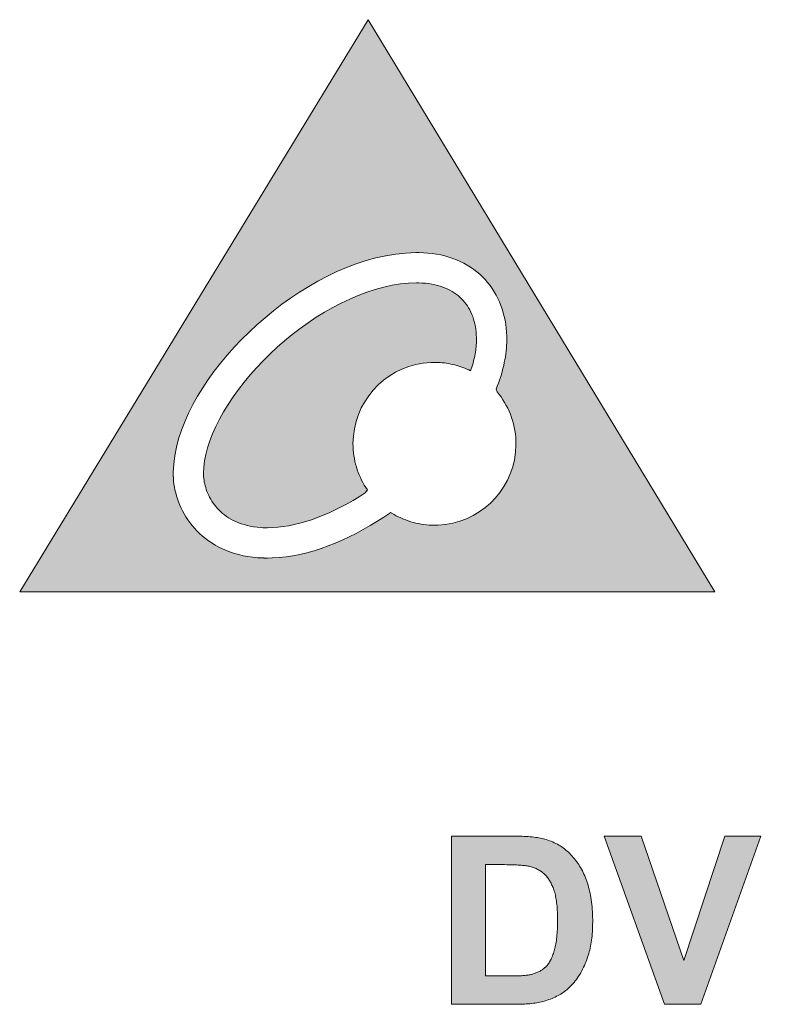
# Model space of a CAD drawing. Header units: millimetres. Extents: x 73 to 355, y 51 to 582.
# Tile 26 of 46: x 84.22 to 89.03, y 478.41 to 484.77. Entities that reach past the tile are written whole.
import ezdxf

# ---------------------------------------------------------------- set-up
doc = ezdxf.new("R2010")
doc.units = ezdxf.units.MM
doc.layers.add('PRINT', color=7, linetype='Continuous')

msp = doc.modelspace()

# ---------------------------------------------------------------- hatches: boundary and pattern name
at = {"layer": 'PRINT', "lineweight": 0}
h = msp.add_hatch(color=256, dxfattribs=at)
h.dxf.hatch_style = 1
edge = h.paths.add_edge_path(flags=0)
edge.add_spline(control_points=[(87.0693, 482.9646), (87.1304, 482.9029), (87.1655, 482.815), (87.1659, 482.7044), (87.1659, 482.6415), (87.1541, 482.5719), (87.1283, 482.4985), (87.058, 482.5335), (86.979, 482.5536), (86.8952, 482.5536), (86.6045, 482.5536), (86.369, 482.3182), (86.369, 482.0278), (86.369, 481.9141), (86.4055, 481.809), (86.4669, 481.723), (86.2443, 481.573), (86.007, 481.4845), (85.8176, 481.4853), (85.8072, 481.4853), (85.7968, 481.4856), (85.7866, 481.4859), (85.642, 481.4936), (85.5534, 481.5458), (85.4939, 481.6105), (85.4347, 481.6754), (85.4072, 481.7586), (85.405, 481.82), (85.4047, 481.8268), (85.4047, 481.8326), (85.4047, 481.838), (85.4011, 482.0582), (85.5841, 482.379), (85.8567, 482.63), (86.127, 482.883), (86.4797, 483.0672), (86.7794, 483.0672), (86.7794, 483.0672), (86.7832, 483.0672), (86.7832, 483.0672), (86.9164, 483.0668), (87.0079, 483.026), (87.0693, 482.9646)], knot_values=[0, 0, 0, 0, 1, 1, 1, 2, 2, 2, 3, 3, 3, 4, 4, 4, 5, 5, 5, 6, 6, 6, 7, 7, 7, 8, 8, 8, 9, 9, 9, 10, 10, 10, 11, 11, 11, 12, 12, 12, 13, 13, 13, 14, 14, 14, 14], degree=3, periodic=0)
edge = h.paths.add_edge_path(flags=16)
edge.add_spline(control_points=[(86.8952, 481.5016), (86.7907, 481.5016), (86.6938, 481.5324), (86.612, 481.5848), (86.6099, 481.5834), (86.6079, 481.5817), (86.6058, 481.5803), (86.3516, 481.4039), (86.0745, 481.2907), (85.8176, 481.2898), (85.804, 481.2898), (85.7905, 481.29), (85.7772, 481.2907), (85.5865, 481.2991), (85.4411, 481.3764), (85.3489, 481.4792), (85.2563, 481.5821), (85.2142, 481.7047), (85.2097, 481.8116), (85.2093, 481.82), (85.2091, 481.8288), (85.2091, 481.838), (85.2124, 482.1538), (85.4282, 482.4952), (85.7235, 482.773), (86.0201, 483.0478), (86.4023, 483.2587), (86.7776, 483.2627), (86.7788, 483.2628), (86.7808, 483.2628), (86.7832, 483.2628), (86.9575, 483.2632), (87.1063, 483.2054), (87.2081, 483.1024), (87.3104, 482.9998), (87.3617, 482.8571), (87.3614, 482.7044), (87.3614, 482.5983), (87.3375, 482.4867), (87.2897, 482.3745), (87.3712, 482.2818), (87.421, 482.1608), (87.421, 482.0278), (87.421, 481.7373), (87.1857, 481.5016), (86.8952, 481.5016), (86.8952, 481.5016), (86.8952, 481.5016), (86.8952, 481.5016)], knot_values=[0, 0, 0, 0, 1, 1, 1, 2, 2, 2, 3, 3, 3, 4, 4, 4, 5, 5, 5, 6, 6, 6, 7, 7, 7, 8, 8, 8, 9, 9, 9, 10, 10, 10, 11, 11, 11, 12, 12, 12, 13, 13, 13, 14, 14, 14, 15, 15, 15, 16, 16, 16, 16], degree=3, periodic=0)
h.paths.add_polyline_path([(86.4664, 484.7671), (84.2181, 481.0713), (88.7036, 481.0713)])
edge = h.paths.add_edge_path()
edge.add_spline(control_points=[(95.8255, 482.8296), (96.0422, 482.8296), (96.2181, 482.6538), (96.2181, 482.437), (96.2181, 482.437), (96.2181, 481.0922), (96.2181, 481.0922), (96.2181, 481.0867), (96.2159, 481.0815), (96.212, 481.0775), (96.2081, 481.0736), (96.2027, 481.0713), (96.1972, 481.0713), (96.1972, 481.0713), (95.7398, 481.0713), (95.7398, 481.0713), (95.7342, 481.0713), (95.7289, 481.0736), (95.7249, 481.0774), (95.7211, 481.0815), (95.7188, 481.0868), (95.7188, 481.0922), (95.7188, 481.0922), (95.7187, 482.1357), (95.7187, 482.1357), (95.7187, 482.1357), (95.2275, 481.4293), (95.2275, 481.4293), (95.2275, 481.4293), (95.5469, 481.4293), (95.5469, 481.4293), (95.5524, 481.4293), (95.5577, 481.4271), (95.5617, 481.4232), (95.5656, 481.4192), (95.5676, 481.414), (95.5676, 481.4085), (95.5676, 481.4085), (95.5676, 481.0922), (95.5676, 481.0922), (95.5676, 481.0867), (95.5656, 481.0815), (95.5617, 481.0775), (95.5577, 481.0736), (95.5524, 481.0713), (95.5469, 481.0713), (95.5469, 481.0713), (94.9408, 481.0713), (94.9408, 481.0713), (94.7797, 481.0713), (94.6491, 481.202), (94.6491, 481.3633), (94.6491, 481.4256), (94.6686, 481.4835), (94.7019, 481.5309), (94.7023, 481.5314), (94.8778, 481.779), (95.0642, 482.0426), (95.2508, 482.3061), (95.4479, 482.5855), (95.4906, 482.6472), (95.515, 482.6827), (95.5473, 482.7166), (95.5731, 482.7377), (95.6413, 482.7951), (95.7293, 482.8296), (95.8255, 482.8296)], knot_values=[0, 0, 0, 0, 1, 1, 1, 2, 2, 2, 3, 3, 3, 4, 4, 4, 5, 5, 5, 6, 6, 6, 7, 7, 7, 8, 8, 8, 9, 9, 9, 10, 10, 10, 11, 11, 11, 12, 12, 12, 13, 13, 13, 14, 14, 14, 15, 15, 15, 16, 16, 16, 17, 17, 17, 18, 18, 18, 19, 19, 19, 20, 20, 20, 21, 21, 21, 22, 22, 22, 22], degree=3, periodic=0)
edge = h.paths.add_edge_path()
edge.add_spline(control_points=[(90.3745, 482.0437), (90.188, 482.3072), (89.9908, 482.5865), (89.9481, 482.6484), (89.9479, 482.6485), (89.9478, 482.6485), (89.9478, 482.6486), (89.9235, 482.684), (89.8913, 482.7177), (89.8654, 482.739), (89.7974, 482.7962), (89.7092, 482.8308), (89.6133, 482.8308), (89.3963, 482.8308), (89.2205, 482.655), (89.2205, 482.4381), (89.2205, 482.4381), (89.2205, 482.438), (89.2205, 482.438), (89.2205, 482.438), (89.2205, 482.438), (89.2205, 482.438), (89.2205, 482.438), (89.2205, 481.8398), (89.2205, 481.8398), (89.2205, 481.5283), (89.2205, 481.1923), (89.2205, 481.0934), (89.2205, 481.0878), (89.2228, 481.0825), (89.2267, 481.0785), (89.2305, 481.0748), (89.2359, 481.0725), (89.2414, 481.0725), (89.2414, 481.0725), (89.699, 481.0725), (89.699, 481.0725), (89.7044, 481.0725), (89.7098, 481.0748), (89.7137, 481.0785), (89.7176, 481.0825), (89.7199, 481.0878), (89.7199, 481.0934), (89.7199, 481.0934), (89.7199, 482.137), (89.7199, 482.137), (89.7199, 482.137), (90.2111, 481.4305), (90.2111, 481.4305), (90.2111, 481.4305), (89.8919, 481.4305), (89.8919, 481.4305), (89.8864, 481.4305), (89.881, 481.4282), (89.877, 481.4243), (89.8733, 481.4204), (89.8708, 481.415), (89.8708, 481.4096), (89.8708, 481.4096), (89.8708, 481.0934), (89.8708, 481.0934), (89.8708, 481.0878), (89.8733, 481.0826), (89.877, 481.0785), (89.8811, 481.0747), (89.8864, 481.0725), (89.8919, 481.0725), (89.8919, 481.0725), (90.4978, 481.0725), (90.4978, 481.0725), (90.6591, 481.0725), (90.7896, 481.2031), (90.7896, 481.3644), (90.7896, 481.4266), (90.77, 481.4846), (90.7367, 481.5319), (90.7363, 481.5325), (90.561, 481.7801), (90.3745, 482.0437), (90.3745, 482.0437), (90.3745, 482.0437), (90.3745, 482.0437)], knot_values=[0, 0, 0, 0, 1, 1, 1, 2, 2, 2, 3, 3, 3, 4, 4, 4, 5, 5, 5, 6, 6, 6, 7, 7, 7, 8, 8, 8, 9, 9, 9, 10, 10, 10, 11, 11, 11, 12, 12, 12, 13, 13, 13, 14, 14, 14, 15, 15, 15, 16, 16, 16, 17, 17, 17, 18, 18, 18, 19, 19, 19, 20, 20, 20, 21, 21, 21, 22, 22, 22, 23, 23, 23, 24, 24, 24, 25, 25, 25, 26, 26, 26, 27, 27, 27, 27], degree=3, periodic=0)
edge = h.paths.add_edge_path()
edge.add_spline(control_points=[(93.8231, 481.4086), (93.8231, 481.3429), (93.8231, 481.194), (93.8232, 481.1646), (93.8232, 481.1646), (93.8231, 481.1639), (93.8231, 481.1639), (93.8231, 481.1639), (93.8232, 481.1638), (93.8232, 481.1638), (93.8223, 481.146), (93.8142, 481.1251), (93.7988, 481.1049), (93.7833, 481.0855), (93.7652, 481.0721), (93.7428, 481.0713), (93.7428, 481.0713), (93.7421, 481.0713), (93.7421, 481.0713), (93.7421, 481.0713), (93.7416, 481.0713), (93.7416, 481.0713), (93.7416, 481.0713), (92.7043, 481.0713), (92.7043, 481.0713), (92.6655, 481.0715), (92.6138, 481.0859), (92.5717, 481.119), (92.53, 481.1517), (92.4973, 481.2035), (92.4973, 481.2792), (92.4973, 481.2792), (92.4973, 482.1021), (92.4973, 482.1021), (92.4973, 482.1021), (92.4973, 482.5954), (92.4973, 482.5954), (92.4973, 482.5954), (92.4973, 482.7749), (92.4973, 482.7749), (92.4973, 482.7864), (92.5068, 482.7958), (92.5182, 482.7958), (92.5182, 482.7958), (92.9668, 482.7958), (92.9668, 482.7958), (92.9723, 482.7958), (92.9775, 482.7935), (92.9815, 482.7896), (92.9854, 482.7857), (92.9877, 482.7804), (92.9877, 482.7748), (92.9877, 482.7748), (92.9877, 481.4294), (92.9877, 481.4294), (92.9877, 481.4294), (93.8024, 481.4294), (93.8024, 481.4294), (93.8078, 481.4294), (93.8131, 481.4273), (93.817, 481.4234), (93.821, 481.4194), (93.8231, 481.4142), (93.8231, 481.4086), (93.8231, 481.4086), (93.8231, 481.4086), (93.8231, 481.4086)], knot_values=[0, 0, 0, 0, 1, 1, 1, 2, 2, 2, 3, 3, 3, 4, 4, 4, 5, 5, 5, 6, 6, 6, 7, 7, 7, 8, 8, 8, 9, 9, 9, 10, 10, 10, 11, 11, 11, 12, 12, 12, 13, 13, 13, 14, 14, 14, 15, 15, 15, 16, 16, 16, 17, 17, 17, 18, 18, 18, 19, 19, 19, 20, 20, 20, 21, 21, 21, 22, 22, 22, 22], degree=3, periodic=0)
edge = h.paths.add_edge_path()
edge.add_spline(control_points=[(92.3408, 481.4124), (92.3408, 481.4179), (92.3386, 481.4234), (92.3347, 481.4272), (92.3308, 481.4311), (92.3254, 481.4333), (92.3199, 481.4333), (92.3199, 481.4333), (91.3867, 481.4333), (91.3867, 481.4333), (91.3867, 481.4333), (91.3867, 481.81), (91.3867, 481.81), (91.3867, 481.81), (92.1913, 481.81), (92.1913, 481.81), (92.197, 481.81), (92.2022, 481.8122), (92.2061, 481.8162), (92.2099, 481.82), (92.2121, 481.8253), (92.2121, 481.8308), (92.2121, 481.8308), (92.2121, 482.1482), (92.2121, 482.1482), (92.2121, 482.1538), (92.2099, 482.159), (92.2061, 482.1629), (92.2022, 482.1668), (92.197, 482.1691), (92.1913, 482.1691), (92.1913, 482.1691), (91.3896, 482.1691), (91.3896, 482.1691), (91.3896, 482.1691), (91.3896, 482.4321), (91.3896, 482.4321), (91.3896, 482.4321), (92.3199, 482.4321), (92.3199, 482.4321), (92.3256, 482.4321), (92.3308, 482.4343), (92.3347, 482.4383), (92.3386, 482.4422), (92.3408, 482.4474), (92.3408, 482.453), (92.3408, 482.453), (92.3408, 482.7761), (92.3408, 482.7761), (92.3408, 482.7818), (92.3386, 482.787), (92.3347, 482.7909), (92.3308, 482.7949), (92.3256, 482.797), (92.3199, 482.797), (92.3199, 482.797), (90.9019, 482.797), (90.9019, 482.797), (90.8964, 482.797), (90.8911, 482.7949), (90.8873, 482.7909), (90.8834, 482.787), (90.8811, 482.7816), (90.8811, 482.7761), (90.8811, 482.7761), (90.8811, 481.2732), (90.8811, 481.2732), (90.8809, 481.2099), (90.9129, 481.1595), (90.9561, 481.1249), (90.9993, 481.0901), (91.0534, 481.0716), (91.0972, 481.0713), (91.0972, 481.0713), (92.2473, 481.0713), (92.2473, 481.0713), (92.2712, 481.0718), (92.2935, 481.0839), (92.312, 481.101), (92.3213, 481.1093), (92.3278, 481.1185), (92.3325, 481.1266), (92.3349, 481.1305), (92.3365, 481.1342), (92.338, 481.1376), (92.3392, 481.1415), (92.3404, 481.1426), (92.3408, 481.1503), (92.3408, 481.1503), (92.3408, 481.1512), (92.3408, 481.1512), (92.3408, 481.1512), (92.3408, 481.4124), (92.3408, 481.4124), (92.3408, 481.4124), (92.3408, 481.4124), (92.3408, 481.4124)], knot_values=[0, 0, 0, 0, 1, 1, 1, 2, 2, 2, 3, 3, 3, 4, 4, 4, 5, 5, 5, 6, 6, 6, 7, 7, 7, 8, 8, 8, 9, 9, 9, 10, 10, 10, 11, 11, 11, 12, 12, 12, 13, 13, 13, 14, 14, 14, 15, 15, 15, 16, 16, 16, 17, 17, 17, 18, 18, 18, 19, 19, 19, 20, 20, 20, 21, 21, 21, 22, 22, 22, 23, 23, 23, 24, 24, 24, 25, 25, 25, 26, 26, 26, 27, 27, 27, 28, 28, 28, 29, 29, 29, 30, 30, 30, 31, 31, 31, 32, 32, 32, 32], degree=3, periodic=0)
edge = h.paths.add_edge_path()
edge.add_spline(control_points=[(94.9677, 482.4432), (94.9716, 482.4471), (94.9738, 482.4524), (94.9738, 482.4579), (94.9738, 482.4579), (94.9738, 482.7745), (94.9738, 482.7745), (94.9738, 482.786), (94.9644, 482.7953), (94.9529, 482.7953), (94.9529, 482.7953), (93.477, 482.797), (93.477, 482.797), (93.4717, 482.797), (93.4662, 482.7949), (93.4624, 482.7909), (93.4585, 482.7871), (93.4563, 482.7816), (93.4563, 482.7762), (93.4563, 482.7762), (93.4563, 482.4562), (93.4563, 482.4562), (93.4563, 482.4508), (93.4585, 482.4454), (93.4624, 482.4415), (93.4662, 482.4375), (93.4717, 482.4353), (93.477, 482.4353), (93.477, 482.4353), (93.9746, 482.4353), (93.9746, 482.4353), (93.9746, 482.4353), (93.9747, 481.0962), (93.9747, 481.0962), (93.9747, 481.0906), (93.9769, 481.0853), (93.9808, 481.0815), (93.9848, 481.0775), (93.9902, 481.0753), (93.9957, 481.0753), (94.0851, 481.0753), (94.3376, 481.0753), (94.3721, 481.0753), (94.3721, 481.0753), (94.3721, 481.0753), (94.3721, 481.0753), (94.3721, 481.0753), (94.3726, 481.0753), (94.3726, 481.0753), (94.3917, 481.0755), (94.4131, 481.082), (94.431, 481.0973), (94.4476, 481.1116), (94.4615, 481.1359), (94.4612, 481.1702), (94.4612, 481.1702), (94.4612, 482.4266), (94.4612, 482.4266), (94.4612, 482.4266), (94.4612, 482.437), (94.4612, 482.437), (94.4612, 482.437), (94.9529, 482.4371), (94.9529, 482.4371), (94.9585, 482.4371), (94.9638, 482.4393), (94.9677, 482.4432), (94.9677, 482.4432), (94.9677, 482.4432), (94.9677, 482.4432)], knot_values=[0, 0, 0, 0, 1, 1, 1, 2, 2, 2, 3, 3, 3, 4, 4, 4, 5, 5, 5, 6, 6, 6, 7, 7, 7, 8, 8, 8, 9, 9, 9, 10, 10, 10, 11, 11, 11, 12, 12, 12, 13, 13, 13, 14, 14, 14, 15, 15, 15, 16, 16, 16, 17, 17, 17, 18, 18, 18, 19, 19, 19, 20, 20, 20, 21, 21, 21, 22, 22, 22, 23, 23, 23, 23], degree=3, periodic=0)
h = msp.add_hatch(color=256, dxfattribs=at)
h.dxf.hatch_style = 1
edge = h.paths.add_edge_path()
edge.add_spline(control_points=[(87.0693, 482.9646), (87.1304, 482.9029), (87.1655, 482.815), (87.1659, 482.7044), (87.1659, 482.6415), (87.1541, 482.5719), (87.1283, 482.4985), (87.058, 482.5335), (86.979, 482.5536), (86.8952, 482.5536), (86.6045, 482.5536), (86.369, 482.3182), (86.369, 482.0278), (86.369, 481.9141), (86.4055, 481.809), (86.4669, 481.723), (86.2443, 481.573), (86.007, 481.4845), (85.8176, 481.4853), (85.8072, 481.4853), (85.7968, 481.4856), (85.7866, 481.4859), (85.642, 481.4936), (85.5534, 481.5458), (85.4939, 481.6105), (85.4347, 481.6754), (85.4072, 481.7586), (85.405, 481.82), (85.4047, 481.8268), (85.4047, 481.8326), (85.4047, 481.838), (85.4011, 482.0582), (85.5841, 482.379), (85.8567, 482.63), (86.127, 482.883), (86.4797, 483.0672), (86.7794, 483.0672), (86.7794, 483.0672), (86.7832, 483.0672), (86.7832, 483.0672), (86.9164, 483.0668), (87.0079, 483.026), (87.0693, 482.9646)], knot_values=[0, 0, 0, 0, 1, 1, 1, 2, 2, 2, 3, 3, 3, 4, 4, 4, 5, 5, 5, 6, 6, 6, 7, 7, 7, 8, 8, 8, 9, 9, 9, 10, 10, 10, 11, 11, 11, 12, 12, 12, 13, 13, 13, 14, 14, 14, 14], degree=3, periodic=0)
h = msp.add_hatch(color=256, dxfattribs=at)
h.dxf.hatch_style = 2
edge = h.paths.add_edge_path()
edge.add_spline(control_points=[(87.0054, 479.4932), (87.0054, 479.4932), (87.4061, 479.4932), (87.4061, 479.4932), (87.4967, 479.4932), (87.5656, 479.4863), (87.6128, 479.4724), (87.6765, 479.4536), (87.731, 479.4203), (87.7764, 479.3724), (87.8219, 479.3246), (87.8567, 479.2658), (87.8801, 479.1966), (87.9039, 479.1272), (87.916, 479.0415), (87.916, 478.9399), (87.916, 478.8505), (87.9046, 478.7735), (87.8825, 478.7087), (87.8553, 478.6297), (87.8164, 478.5658), (87.7661, 478.5169), (87.7282, 478.4798), (87.6769, 478.4511), (87.6121, 478.4302), (87.5639, 478.4149), (87.4991, 478.4073), (87.4181, 478.4073), (87.4181, 478.4073), (87.0054, 478.4073), (87.0054, 478.4073), (87.0054, 478.4073), (87.0054, 479.4932), (87.0054, 479.4932)], knot_values=[0, 0, 0, 0, 1, 1, 1, 2, 2, 2, 3, 3, 3, 4, 4, 4, 5, 5, 5, 6, 6, 6, 7, 7, 7, 8, 8, 8, 9, 9, 9, 10, 10, 10, 11, 11, 11, 11], degree=3, periodic=0)
edge = h.paths.add_edge_path()
edge.add_spline(control_points=[(87.2249, 479.3094), (87.2249, 479.3094), (87.2249, 478.5902), (87.2249, 478.5902), (87.2249, 478.5902), (87.3885, 478.5902), (87.3885, 478.5902), (87.4495, 478.5902), (87.4939, 478.5937), (87.5212, 478.6006), (87.5566, 478.6095), (87.5859, 478.6245), (87.6097, 478.6459), (87.6331, 478.6671), (87.6521, 478.702), (87.6669, 478.7506), (87.6817, 478.7992), (87.6893, 478.8655), (87.6893, 478.9496), (87.6893, 479.0334), (87.6817, 479.0979), (87.6669, 479.1428), (87.6521, 479.1878), (87.6314, 479.2228), (87.6049, 479.2479), (87.578, 479.2732), (87.5442, 479.2903), (87.5032, 479.2991), (87.4726, 479.306), (87.4126, 479.3094), (87.3234, 479.3094), (87.3234, 479.3094), (87.2249, 479.3094), (87.2249, 479.3094)], knot_values=[0, 0, 0, 0, 1, 1, 1, 2, 2, 2, 3, 3, 3, 4, 4, 4, 5, 5, 5, 6, 6, 6, 7, 7, 7, 8, 8, 8, 9, 9, 9, 10, 10, 10, 11, 11, 11, 11], degree=3, periodic=0)
h = msp.add_hatch(color=256, dxfattribs=at)
h.dxf.hatch_style = 2
h.paths.add_polyline_path([(88.3786, 478.4073), (87.9907, 479.4932), (88.2284, 479.4932), (88.5034, 478.6895), (88.7693, 479.4932), (89.0019, 479.4932), (88.6129, 478.4073)])

# ---------------------------------------------------------------- linework, layer by layer
for points in [[(86.4664, 484.7671), (84.2181, 481.0713), (88.7036, 481.0713), (86.4664, 484.7671), (86.4664, 484.7671)], [(88.3786, 478.4073), (87.9907, 479.4932), (88.2284, 479.4932), (88.5034, 478.6895), (88.7693, 479.4932), (89.0019, 479.4932), (88.6129, 478.4073), (88.3786, 478.4073)]]:
    msp.add_lwpolyline(points, dxfattribs=at)
for points in [[(86.8952, 481.5016), (86.8774, 481.5019), (86.8598, 481.5028), (86.8424, 481.5043), (86.8251, 481.5063), (86.808, 481.5089), (86.7911, 481.512), (86.7743, 481.5157), (86.7578, 481.5199), (86.7415, 481.5246), (86.7255, 481.5299), (86.7096, 481.5356), (86.694, 481.5418), (86.6787, 481.5485), (86.6636, 481.5557), (86.6487, 481.5633), (86.6342, 481.5713), (86.6199, 481.5798), (86.6118, 481.5847), (86.6115, 481.5845), (86.6111, 481.5842), (86.6108, 481.584), (86.6104, 481.5837), (86.6101, 481.5835), (86.6097, 481.5832), (86.6094, 481.5829), (86.609, 481.5827), (86.6087, 481.5824), (86.6083, 481.5821), (86.608, 481.5819), (86.6076, 481.5816), (86.6073, 481.5813), (86.6069, 481.5811), (86.6066, 481.5808), (86.6062, 481.5805), (86.6059, 481.5803), (86.5677, 481.5544), (86.5237, 481.526), (86.4793, 481.499), (86.4347, 481.4733), (86.3897, 481.4491), (86.3446, 481.4263), (86.2993, 481.4051), (86.2539, 481.3856), (86.2084, 481.3676), (86.1629, 481.3514), (86.1175, 481.337), (86.0721, 481.3244), (86.0268, 481.3136), (85.9817, 481.3048), (85.9368, 481.2979), (85.8922, 481.2931), (85.8479, 481.2904), (85.8169, 481.2898), (85.8146, 481.2898), (85.8123, 481.2898), (85.8099, 481.2898), (85.8076, 481.2898), (85.8053, 481.2899), (85.803, 481.2899), (85.8007, 481.2899), (85.7984, 481.29), (85.7961, 481.29), (85.7938, 481.2901), (85.7915, 481.2901), (85.7892, 481.2902), (85.7869, 481.2903), (85.7846, 481.2904), (85.7823, 481.2905), (85.78, 481.2906), (85.7778, 481.2907), (85.753, 481.2922), (85.7216, 481.2953), (85.691, 481.2996), (85.6613, 481.3051), (85.6326, 481.3118), (85.6047, 481.3196), (85.5779, 481.3285), (85.5519, 481.3384), (85.5269, 481.3492), (85.5028, 481.361), (85.4797, 481.3736), (85.4576, 481.3871), (85.4365, 481.4014), (85.4164, 481.4163), (85.3973, 481.432), (85.3791, 481.4483), (85.362, 481.4651), (85.3459, 481.4825), (85.3308, 481.5004), (85.3166, 481.5185), (85.3034, 481.537), (85.2911, 481.5557), (85.2797, 481.5746), (85.2692, 481.5938), (85.2597, 481.613), (85.251, 481.6324), (85.2432, 481.6518), (85.2362, 481.6712), (85.2301, 481.6907), (85.2248, 481.71), (85.2203, 481.7293), (85.2166, 481.7485), (85.2136, 481.7674), (85.2115, 481.7862), (85.2101, 481.8047), (85.2097, 481.8125), (85.2096, 481.8139), (85.2095, 481.8154), (85.2095, 481.8168), (85.2094, 481.8183), (85.2094, 481.8198), (85.2093, 481.8213), (85.2093, 481.8227), (85.2092, 481.8242), (85.2092, 481.8258), (85.2092, 481.8273), (85.2091, 481.8288), (85.2091, 481.8303), (85.2091, 481.8319), (85.2091, 481.8334), (85.2091, 481.8349), (85.2091, 481.8365), (85.2091, 481.8413), (85.212, 481.8956), (85.2188, 481.9502), (85.2295, 482.0051), (85.2438, 482.0601), (85.2617, 482.1153), (85.283, 482.1705), (85.3075, 482.2256), (85.3351, 482.2805), (85.3657, 482.3351), (85.399, 482.3893), (85.435, 482.443), (85.4736, 482.4961), (85.5144, 482.5485), (85.5575, 482.6001), (85.6026, 482.6508), (85.6497, 482.7005), (85.6985, 482.7492), (85.7491, 482.7963), (85.8013, 482.842), (85.8551, 482.8861), (85.9103, 482.9286), (85.9668, 482.9693), (86.0245, 483.008), (86.0833, 483.0446), (86.1431, 483.079), (86.2038, 483.1109), (86.2653, 483.1402), (86.3275, 483.1668), (86.3903, 483.1905), (86.4536, 483.2111), (86.5172, 483.2285), (86.5811, 483.2425), (86.6452, 483.253), (86.7094, 483.2597), (86.7736, 483.2626), (86.7778, 483.2627), (86.778, 483.2627), (86.7783, 483.2627), (86.7785, 483.2627), (86.7788, 483.2627), (86.7791, 483.2627), (86.7794, 483.2627), (86.7797, 483.2628), (86.78, 483.2628), (86.7803, 483.2628), (86.7807, 483.2628), (86.781, 483.2628), (86.7814, 483.2628), (86.7818, 483.2628), (86.7821, 483.2628), (86.7825, 483.2628), (86.7829, 483.2628), (86.7943, 483.2627), (86.8236, 483.2618), (86.8524, 483.2598), (86.8807, 483.2567), (86.9084, 483.2525), (86.9354, 483.2472), (86.9619, 483.2408), (86.9877, 483.2335), (87.0128, 483.2251), (87.0372, 483.2157), (87.061, 483.2053), (87.0839, 483.1939), (87.1061, 483.1815), (87.1276, 483.1682), (87.1482, 483.154), (87.1679, 483.1388), (87.1868, 483.1227), (87.2049, 483.1057), (87.222, 483.0879), (87.2382, 483.0694), (87.2533, 483.0502), (87.2675, 483.0302), (87.2807, 483.0096), (87.2929, 482.9884), (87.3041, 482.9666), (87.3143, 482.9443), (87.3235, 482.9214), (87.3317, 482.8981), (87.3389, 482.8743), (87.3451, 482.8501), (87.3503, 482.8255), (87.3545, 482.8005), (87.3577, 482.7753), (87.3599, 482.7497), (87.3611, 482.7239), (87.3614, 482.6999), (87.361, 482.6817), (87.3602, 482.6634), (87.3589, 482.645), (87.3572, 482.6265), (87.355, 482.6079), (87.3523, 482.5893), (87.3492, 482.5705), (87.3456, 482.5518), (87.3415, 482.5329), (87.337, 482.514), (87.332, 482.495), (87.3265, 482.476), (87.3206, 482.457), (87.3142, 482.4379), (87.3074, 482.4188), (87.3, 482.3996), (87.2923, 482.3805), (87.2992, 482.3635), (87.3123, 482.347), (87.3249, 482.33), (87.3367, 482.3125), (87.3479, 482.2945), (87.3583, 482.2761), (87.368, 482.2572), (87.377, 482.2378), (87.3852, 482.2181), (87.3926, 482.198), (87.3992, 482.1775), (87.405, 482.1566), (87.4099, 482.1354), (87.4139, 482.1139), (87.4171, 482.0921), (87.4193, 482.07), (87.4206, 482.0476), (87.421, 482.0216), (87.4182, 481.9727), (87.411, 481.9251), (87.3997, 481.879), (87.3844, 481.8345), (87.3654, 481.792), (87.3428, 481.7515), (87.3169, 481.7134), (87.2878, 481.6777), (87.2557, 481.6447), (87.2209, 481.6147), (87.1835, 481.5877), (87.1438, 481.564), (87.1019, 481.5438), (87.0581, 481.5274), (87.0125, 481.5148), (86.9653, 481.5063), (86.9168, 481.5021), (86.8952, 481.5016), (86.8952, 481.5016), (86.8952, 481.5016), (86.8952, 481.5016), (86.8952, 481.5016), (86.8952, 481.5016), (86.8952, 481.5016), (86.8952, 481.5016), (86.8952, 481.5016), (86.8952, 481.5016), (86.8952, 481.5016), (86.8952, 481.5016), (86.8952, 481.5016), (86.8952, 481.5016), (86.8952, 481.5016), (86.8952, 481.5016), (86.8952, 481.5016)], [(87.0693, 482.9646), (87.0795, 482.9538), (87.0892, 482.9424), (87.0984, 482.9306), (87.107, 482.9182), (87.1151, 482.9054), (87.1226, 482.892), (87.1296, 482.8782), (87.136, 482.8639), (87.1418, 482.8491), (87.147, 482.8338), (87.1515, 482.8181), (87.1555, 482.8018), (87.1589, 482.7852), (87.1616, 482.768), (87.1636, 482.7504), (87.165, 482.7323), (87.1658, 482.7138), (87.1659, 482.699), (87.1657, 482.6881), (87.1652, 482.677), (87.1645, 482.6659), (87.1635, 482.6546), (87.1623, 482.6432), (87.1609, 482.6317), (87.1592, 482.6201), (87.1573, 482.6083), (87.1551, 482.5965), (87.1527, 482.5846), (87.15, 482.5726), (87.1471, 482.5604), (87.1438, 482.5482), (87.1404, 482.5359), (87.1366, 482.5236), (87.1326, 482.5111), (87.1283, 482.4985), (87.1162, 482.5044), (87.1039, 482.51), (87.0914, 482.5152), (87.0788, 482.5201), (87.066, 482.5248), (87.0531, 482.5291), (87.04, 482.5331), (87.0268, 482.5367), (87.0135, 482.54), (87, 482.543), (86.9864, 482.5456), (86.9727, 482.5478), (86.9588, 482.5497), (86.9449, 482.5513), (86.9308, 482.5524), (86.9166, 482.5532), (86.9024, 482.5536), (86.8704, 482.5531), (86.8218, 482.5486), (86.7745, 482.5398), (86.7289, 482.5268), (86.685, 482.51), (86.6431, 482.4895), (86.6034, 482.4654), (86.5661, 482.4381), (86.5313, 482.4077), (86.4994, 482.3744), (86.4705, 482.3383), (86.4448, 482.2998), (86.4225, 482.259), (86.4038, 482.2162), (86.3888, 482.1714), (86.378, 482.125), (86.3713, 482.077), (86.369, 482.0278), (86.3693, 482.0084), (86.3704, 481.9892), (86.3721, 481.9701), (86.3746, 481.9513), (86.3777, 481.9327), (86.3814, 481.9143), (86.3858, 481.8961), (86.3908, 481.8782), (86.3964, 481.8606), (86.4026, 481.8433), (86.4094, 481.8262), (86.4167, 481.8094), (86.4247, 481.7929), (86.4331, 481.7768), (86.4421, 481.761), (86.4517, 481.7455), (86.4617, 481.7304), (86.4478, 481.7103), (86.4094, 481.6858), (86.3708, 481.6625), (86.3321, 481.6406), (86.2933, 481.6199), (86.2546, 481.6006), (86.216, 481.5827), (86.1775, 481.5662), (86.1393, 481.5511), (86.1014, 481.5375), (86.0639, 481.5254), (86.0268, 481.5148), (85.9902, 481.5058), (85.9543, 481.4984), (85.9189, 481.4926), (85.8843, 481.4885), (85.8506, 481.4861), (85.8176, 481.4853), (85.8158, 481.4853), (85.8141, 481.4853), (85.8123, 481.4854), (85.8105, 481.4854), (85.8087, 481.4854), (85.8069, 481.4854), (85.8051, 481.4854), (85.8034, 481.4855), (85.8016, 481.4855), (85.7998, 481.4855), (85.798, 481.4856), (85.7963, 481.4856), (85.7945, 481.4857), (85.7927, 481.4857), (85.791, 481.4858), (85.7892, 481.4858), (85.7875, 481.4859), (85.7743, 481.4867), (85.7506, 481.4889), (85.728, 481.4919), (85.7063, 481.4956), (85.6857, 481.5001), (85.666, 481.5054), (85.6473, 481.5113), (85.6294, 481.5178), (85.6125, 481.525), (85.5963, 481.5327), (85.581, 481.5409), (85.5664, 481.5497), (85.5527, 481.5589), (85.5396, 481.5685), (85.5272, 481.5785), (85.5155, 481.5889), (85.5044, 481.5996), (85.4939, 481.6105), (85.484, 481.6218), (85.4748, 481.6334), (85.4662, 481.6453), (85.4582, 481.6574), (85.4508, 481.6697), (85.4439, 481.6821), (85.4377, 481.6946), (85.432, 481.7071), (85.4268, 481.7197), (85.4223, 481.7322), (85.4183, 481.7446), (85.4148, 481.7569), (85.4118, 481.769), (85.4094, 481.7808), (85.4075, 481.7924), (85.4061, 481.8037), (85.4053, 481.8147), (85.405, 481.8206), (85.405, 481.8217), (85.4049, 481.8228), (85.4049, 481.824), (85.4048, 481.8251), (85.4048, 481.8261), (85.4048, 481.8272), (85.4048, 481.8283), (85.4047, 481.8293), (85.4047, 481.8303), (85.4047, 481.8313), (85.4047, 481.8323), (85.4047, 481.8333), (85.4047, 481.8342), (85.4047, 481.8352), (85.4047, 481.8361), (85.4047, 481.837), (85.4047, 481.838), (85.4059, 481.8767), (85.4106, 481.9172), (85.4188, 481.9592), (85.4303, 482.0027), (85.4451, 482.0474), (85.4629, 482.0931), (85.4838, 482.1396), (85.5075, 482.1868), (85.534, 482.2344), (85.5632, 482.2822), (85.595, 482.3302), (85.6292, 482.378), (85.6658, 482.4254), (85.7047, 482.4724), (85.7456, 482.5187), (85.7886, 482.564), (85.8335, 482.6083), (85.8801, 482.6515), (85.9279, 482.6935), (85.9772, 482.7339), (86.0277, 482.7726), (86.0792, 482.8096), (86.1318, 482.8446), (86.185, 482.8775), (86.239, 482.9083), (86.2934, 482.9367), (86.3481, 482.9627), (86.403, 482.9862), (86.4579, 483.0069), (86.5127, 483.0248), (86.5672, 483.0397), (86.6213, 483.0516), (86.6748, 483.0602), (86.7276, 483.0654), (86.7794, 483.0672), (86.7795, 483.0672), (86.7796, 483.0672), (86.7797, 483.0672), (86.7799, 483.0672), (86.7802, 483.0672), (86.7805, 483.0672), (86.7808, 483.0672), (86.7811, 483.0672), (86.7814, 483.0672), (86.7817, 483.0672), (86.782, 483.0672), (86.7823, 483.0672), (86.7826, 483.0672), (86.7828, 483.0672), (86.783, 483.0672), (86.7831, 483.0672), (86.7832, 483.0672), (86.7945, 483.0671), (86.8165, 483.0662), (86.8378, 483.0646), (86.8582, 483.0623), (86.8779, 483.0592), (86.8968, 483.0555), (86.915, 483.051), (86.9324, 483.046), (86.9491, 483.0403), (86.9651, 483.034), (86.9804, 483.0271), (86.9951, 483.0197), (87.009, 483.0117), (87.0224, 483.0032), (87.035, 482.9943), (87.0471, 482.9848), (87.0585, 482.9749)], [(87.0054, 479.4932), (87.0093, 479.4932), (87.0201, 479.4932), (87.0372, 479.4932), (87.0594, 479.4932), (87.086, 479.4932), (87.1159, 479.4932), (87.1483, 479.4932), (87.1822, 479.4932), (87.2168, 479.4932), (87.251, 479.4932), (87.2841, 479.4932), (87.315, 479.4932), (87.3429, 479.4932), (87.3668, 479.4932), (87.3858, 479.4932), (87.3991, 479.4932), (87.4056, 479.4932), (87.416, 479.4932), (87.4311, 479.493), (87.4459, 479.4927), (87.4602, 479.4923), (87.474, 479.4917), (87.4875, 479.491), (87.5005, 479.4902), (87.513, 479.4892), (87.5252, 479.4881), (87.5369, 479.4868), (87.5482, 479.4854), (87.559, 479.4839), (87.5694, 479.4822), (87.5794, 479.4804), (87.5889, 479.4784), (87.5981, 479.4763), (87.6067, 479.4741), (87.6158, 479.4715), (87.6267, 479.468), (87.6373, 479.4642), (87.6478, 479.4602), (87.6582, 479.4559), (87.6683, 479.4512), (87.6782, 479.4463), (87.688, 479.4411), (87.6976, 479.4356), (87.707, 479.4299), (87.7162, 479.4238), (87.7253, 479.4174), (87.7341, 479.4108), (87.7428, 479.4039), (87.7513, 479.3966), (87.7596, 479.3891), (87.7678, 479.3813), (87.7757, 479.3732), (87.7835, 479.3648), (87.791, 479.3563), (87.7984, 479.3475), (87.8055, 479.3385), (87.8124, 479.3292), (87.8191, 479.3198), (87.8256, 479.3101), (87.8319, 479.3003), (87.8379, 479.2902), (87.8437, 479.2799), (87.8493, 479.2694), (87.8547, 479.2587), (87.8599, 479.2478), (87.8648, 479.2367), (87.8695, 479.2253), (87.874, 479.2138), (87.8783, 479.202), (87.8823, 479.19), (87.8862, 479.1777), (87.8898, 479.165), (87.8932, 479.152), (87.8964, 479.1387), (87.8993, 479.1251), (87.902, 479.1112), (87.9045, 479.0969), (87.9067, 479.0823), (87.9087, 479.0674), (87.9104, 479.0522), (87.9119, 479.0367), (87.9132, 479.0208), (87.9142, 479.0046), (87.915, 478.9881), (87.9156, 478.9713), (87.9159, 478.9542), (87.916, 478.9371), (87.9158, 478.9218), (87.9154, 478.9068), (87.9148, 478.892), (87.914, 478.8775), (87.9129, 478.8632), (87.9117, 478.8491), (87.9102, 478.8353), (87.9085, 478.8218), (87.9065, 478.8085), (87.9044, 478.7954), (87.902, 478.7826), (87.8994, 478.77), (87.8966, 478.7577), (87.8936, 478.7456), (87.8903, 478.7337), (87.8869, 478.7221), (87.8832, 478.7108), (87.8786, 478.6977), (87.8736, 478.6844), (87.8684, 478.6714), (87.8629, 478.6588), (87.8572, 478.6464), (87.8513, 478.6344), (87.8451, 478.6226), (87.8387, 478.6112), (87.8321, 478.6), (87.8252, 478.5891), (87.8181, 478.5786), (87.8108, 478.5683), (87.8033, 478.5584), (87.7955, 478.5487), (87.7875, 478.5393), (87.7793, 478.5303), (87.7708, 478.5215), (87.7631, 478.514), (87.7563, 478.5077), (87.7492, 478.5016), (87.7419, 478.4957), (87.7343, 478.49), (87.7264, 478.4844), (87.7183, 478.479), (87.7099, 478.4737), (87.7012, 478.4686), (87.6922, 478.4637), (87.683, 478.4589), (87.6736, 478.4543), (87.6638, 478.4498), (87.6538, 478.4455), (87.6435, 478.4414), (87.633, 478.4374), (87.6222, 478.4335), (87.6113, 478.43), (87.6028, 478.4274), (87.594, 478.425), (87.5848, 478.4228), (87.5753, 478.4207), (87.5654, 478.4187), (87.5553, 478.4169), (87.5448, 478.4153), (87.5339, 478.4138), (87.5228, 478.4125), (87.5113, 478.4113), (87.4995, 478.4103), (87.4874, 478.4094), (87.475, 478.4087), (87.4622, 478.4081), (87.4491, 478.4077), (87.4357, 478.4074), (87.4219, 478.4073), (87.416, 478.4073), (87.4067, 478.4073), (87.3908, 478.4073), (87.3693, 478.4073), (87.343, 478.4073), (87.3131, 478.4073), (87.2803, 478.4073), (87.2457, 478.4073), (87.2102, 478.4073), (87.1747, 478.4073), (87.1402, 478.4073), (87.1077, 478.4073), (87.078, 478.4073), (87.0521, 478.4073), (87.0311, 478.4073), (87.0157, 478.4073), (87.007, 478.4073), (87.0054, 478.4087), (87.0054, 478.4263), (87.0054, 478.4622), (87.0054, 478.5138), (87.0054, 478.5786), (87.0054, 478.6541), (87.0054, 478.738), (87.0054, 478.8275), (87.0054, 478.9204), (87.0054, 479.0141), (87.0054, 479.106), (87.0054, 479.1938), (87.0054, 479.2749), (87.0054, 479.3469), (87.0054, 479.4072), (87.0054, 479.4533), (87.0054, 479.4828)], [(87.2249, 479.3094), (87.2249, 479.3025), (87.2249, 479.283), (87.2249, 479.2524), (87.2249, 479.2125), (87.2249, 479.1648), (87.2249, 479.1111), (87.2249, 479.053), (87.2249, 478.9921), (87.2249, 478.9301), (87.2249, 478.8686), (87.2249, 478.8092), (87.2249, 478.7537), (87.2249, 478.7037), (87.2249, 478.6607), (87.2249, 478.6266), (87.2249, 478.6028), (87.2249, 478.5912), (87.2255, 478.5902), (87.229, 478.5902), (87.235, 478.5902), (87.2434, 478.5902), (87.2536, 478.5902), (87.2654, 478.5902), (87.2783, 478.5902), (87.292, 478.5902), (87.3061, 478.5902), (87.3201, 478.5902), (87.3339, 478.5902), (87.3469, 478.5902), (87.3587, 478.5902), (87.3691, 478.5902), (87.3777, 478.5902), (87.384, 478.5902), (87.3877, 478.5902), (87.3914, 478.5902), (87.4017, 478.5903), (87.4116, 478.5904), (87.4212, 478.5906), (87.4305, 478.5909), (87.4395, 478.5912), (87.4481, 478.5916), (87.4564, 478.592), (87.4643, 478.5926), (87.472, 478.5932), (87.4792, 478.5939), (87.4862, 478.5946), (87.4928, 478.5954), (87.4991, 478.5963), (87.505, 478.5972), (87.5106, 478.5982), (87.5158, 478.5993), (87.5207, 478.6005), (87.5267, 478.602), (87.5326, 478.6037), (87.5385, 478.6056), (87.5442, 478.6075), (87.5498, 478.6096), (87.5553, 478.6118), (87.5606, 478.6141), (87.5658, 478.6166), (87.571, 478.6192), (87.576, 478.6219), (87.5809, 478.6247), (87.5856, 478.6276), (87.5903, 478.6307), (87.5948, 478.6339), (87.5993, 478.6372), (87.6036, 478.6406), (87.6078, 478.6442), (87.6119, 478.6479), (87.6158, 478.6519), (87.6197, 478.6561), (87.6235, 478.6606), (87.6272, 478.6653), (87.6308, 478.6704), (87.6343, 478.6757), (87.6377, 478.6813), (87.6411, 478.6871), (87.6443, 478.6933), (87.6475, 478.6997), (87.6506, 478.7064), (87.6536, 478.7133), (87.6565, 478.7205), (87.6593, 478.728), (87.6621, 478.7358), (87.6648, 478.7438), (87.6673, 478.7521), (87.6698, 478.7608), (87.6721, 478.7698), (87.6743, 478.7791), (87.6763, 478.7888), (87.6782, 478.7988), (87.6799, 478.8092), (87.6815, 478.82), (87.683, 478.8311), (87.6843, 478.8425), (87.6854, 478.8544), (87.6864, 478.8665), (87.6873, 478.879), (87.688, 478.8919), (87.6885, 478.9051), (87.6889, 478.9187), (87.6892, 478.9326), (87.6893, 478.9469), (87.6892, 478.9613), (87.689, 478.9753), (87.6887, 478.9889), (87.6882, 479.0021), (87.6875, 479.0149), (87.6867, 479.0273), (87.6858, 479.0394), (87.6847, 479.051), (87.6835, 479.0623), (87.6821, 479.0732), (87.6805, 479.0837), (87.6788, 479.0938), (87.677, 479.1035), (87.675, 479.1129), (87.6729, 479.1218), (87.6707, 479.1304), (87.6683, 479.1385), (87.6657, 479.1463), (87.663, 479.1539), (87.6602, 479.1613), (87.6573, 479.1685), (87.6543, 479.1755), (87.6512, 479.1822), (87.6479, 479.1888), (87.6446, 479.1952), (87.6411, 479.2014), (87.6375, 479.2074), (87.6338, 479.2132), (87.6299, 479.2188), (87.626, 479.2242), (87.6219, 479.2294), (87.6177, 479.2344), (87.6134, 479.2393), (87.609, 479.2439), (87.6044, 479.2483), (87.5997, 479.2526), (87.5949, 479.2567), (87.5899, 479.2606), (87.5847, 479.2644), (87.5794, 479.268), (87.574, 479.2715), (87.5685, 479.2748), (87.5628, 479.2779), (87.5569, 479.2809), (87.551, 479.2837), (87.5449, 479.2863), (87.5386, 479.2888), (87.5322, 479.2911), (87.5257, 479.2932), (87.519, 479.2952), (87.5121, 479.297), (87.5052, 479.2986), (87.4992, 479.2999), (87.4932, 479.301), (87.4866, 479.3021), (87.4794, 479.303), (87.4717, 479.3039), (87.4633, 479.3048), (87.4544, 479.3055), (87.4449, 479.3062), (87.4348, 479.3068), (87.4241, 479.3074), (87.4129, 479.3079), (87.401, 479.3083), (87.3886, 479.3087), (87.3756, 479.3089), (87.362, 479.3092), (87.3479, 479.3093), (87.3331, 479.3094), (87.3233, 479.3094), (87.3217, 479.3094), (87.3184, 479.3094), (87.3137, 479.3094), (87.3079, 479.3094), (87.301, 479.3094), (87.2934, 479.3094), (87.2853, 479.3094), (87.2768, 479.3094), (87.2683, 479.3094), (87.26, 479.3094), (87.252, 479.3094), (87.2447, 479.3094), (87.2382, 479.3094), (87.2327, 479.3094), (87.2285, 479.3094), (87.2258, 479.3094)]]:
    msp.add_lwpolyline(points, close=True, dxfattribs=at)

doc.saveas('drawing.dxf')
